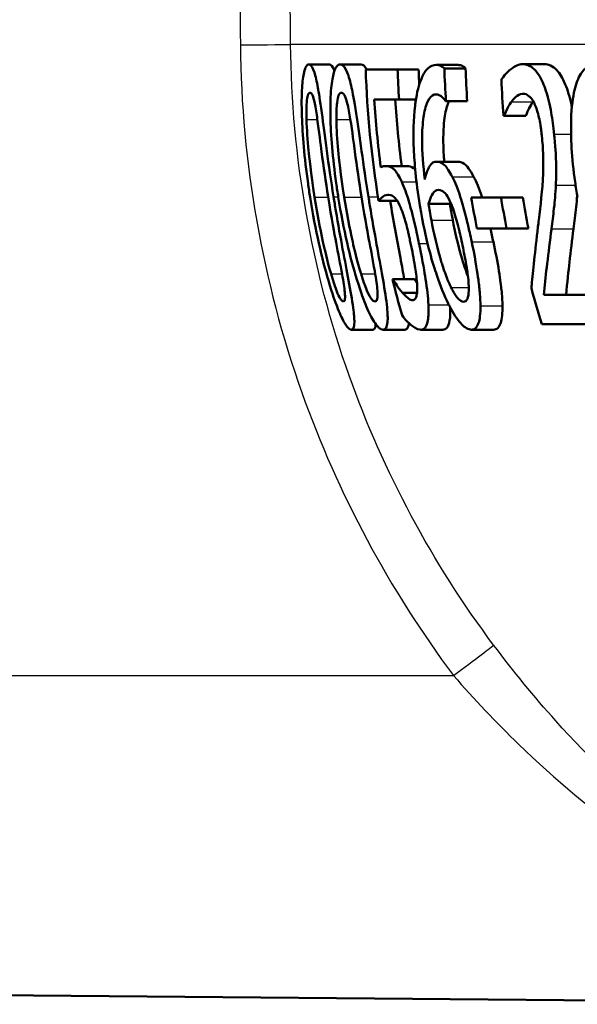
# Model space of a CAD drawing. Header units: millimetres. Extents: x 100 to 2000, y 93 to 3952.
# Tile 7 of 22: x 762.45 to 767.92, y 1488.51 to 1498.18. Entities that reach past the tile are written whole.
import ezdxf

# ---------------------------------------------------------------- set-up
doc = ezdxf.new("R2010")
doc.units = ezdxf.units.MM
doc.header["$LTSCALE"] = 10
doc.layers.add('Visible Edges(ISO)', color=7, linetype='Continuous', lineweight=50)
doc.layers.add('Visible Tangent Edges(ISO)', color=7, linetype='Continuous', lineweight=25)

msp = doc.modelspace()

# ---------------------------------------------------------------- linework, layer by layer
at = {"layer": 'Visible Edges(ISO)'}
for p, q in [((765.2867, 1497.7393), (765.489, 1497.7393)), ((765.5952, 1497.7393), (765.7988, 1497.7393)), ((765.845, 1497.6887), (766.1583, 1497.6887)), ((766.1583, 1497.6887), (766.3644, 1497.6887)), ((766.5363, 1497.7353), (766.7441, 1497.7353)), ((766.6171, 1497.7009), (766.8253, 1497.7009)), ((767.3863, 1497.7414), (767.5982, 1497.7414)), ((766.1725, 1497.3949), (765.9289, 1497.3949)), ((766.1725, 1497.3949), (766.3378, 1497.3949)), ((766.633, 1497.3787), (766.6289, 1497.3787)), ((766.633, 1497.3787), (766.8415, 1497.3787)), ((767.2051, 1497.2349), (767.1991, 1497.2349)), ((767.2051, 1497.2349), (767.4165, 1497.2349)), ((766.54, 1496.7851), (766.7491, 1496.7851)), ((766.0423, 1496.7426), (766.2492, 1496.7426)), ((765.9722, 1496.4002), (766.1554, 1496.4002)), ((766.8815, 1496.4346), (767.1732, 1496.4346)), ((767.1732, 1496.4346), (767.386, 1496.4346)), ((766.4629, 1496.3698), (766.6726, 1496.3698)), ((767.2284, 1496.1308), (766.9365, 1496.1308)), ((767.2284, 1496.1308), (767.4424, 1496.1308)), ((766.1079, 1495.6324), (766.1131, 1495.6324)), ((766.1131, 1495.6324), (766.3237, 1495.6324)), ((766.2051, 1495.4987), (766.3488, 1495.4987)), ((767.594, 1495.4784), (768.0269, 1495.4784)), ((768.1114, 1495.1887), (767.5728, 1495.1887)), ((765.7041, 1495.136), (765.9151, 1495.136)), ((766.0154, 1495.136), (766.2279, 1495.136)), ((766.3878, 1495.136), (766.602, 1495.136)), ((766.8839, 1495.136), (767.1004, 1495.136)), ((746.4091, 1488.7414), (771.81, 1488.5197))]:
    msp.add_line(p, q, dxfattribs=at)
for points, knots in [([(765.2867, 1497.7393), (765.2776, 1497.7393), (765.2686, 1497.7337), (765.2528, 1497.7077), (765.2458, 1497.6888), (765.231, 1497.6248), (765.2246, 1497.5742), (765.2161, 1497.4368), (765.215, 1497.3442), (765.2249, 1497.0516), (765.2431, 1496.8284), (765.2857, 1496.5265), (765.2924, 1496.4815), (765.2995, 1496.4367)], [-0.2455053, -0.2455053, -0.2455053, -0.2455053, -0.2128474, -0.2128474, -0.1830779, -0.1830779, -0.1412332, -0.1412332, -0.0915117, -0.0915117, -0.0136227, -0.0136227, 0, 0, 0, 0]), ([(765.5299, 1496.4387), (765.4779, 1496.7654), (765.4436, 1497.0473), (765.3964, 1497.3912), (765.3841, 1497.4672), (765.3648, 1497.5735), (765.3533, 1497.624), (765.3269, 1497.7049), (765.3128, 1497.7277), (765.2948, 1497.7382), (765.2907, 1497.7393), (765.2867, 1497.7393)], [-0.1087218, -0.1087218, -0.1087218, -0.1087218, -0.0789742, -0.0789742, -0.061526, -0.061526, -0.0369213, -0.0369213, -0.0084247, -0.0084247, 0, 0, 0, 0]), ([(765.489, 1497.7393), (765.5037, 1497.7393), (765.5191, 1497.7244), (765.5359, 1497.683), (765.5371, 1497.6798), (765.5384, 1497.6764)], [0, 0, 0, 0, 0.03087232, 0.03087232, 0.0333696, 0.0333696, 0.0333696, 0.0333696]), ([(765.5952, 1497.7393), (765.5833, 1497.7393), (765.5716, 1497.7335), (765.5506, 1497.7068), (765.5412, 1497.6874), (765.5214, 1497.6221), (765.5126, 1497.571), (765.4998, 1497.4348), (765.4965, 1497.3429), (765.5029, 1497.0474), (765.52, 1496.8266), (765.5619, 1496.5275), (765.5688, 1496.482), (765.576, 1496.4367)], [-0.2536423, -0.2536423, -0.2536423, -0.2536423, -0.2183868, -0.2183868, -0.1863002, -0.1863002, -0.1418611, -0.1418611, -0.0906591, -0.0906591, -0.0137652, -0.0137652, 0, 0, 0, 0]), ([(765.8722, 1496.4387), (765.8203, 1496.7626), (765.7844, 1497.0426), (765.7315, 1497.3878), (765.7168, 1497.4645), (765.6938, 1497.5715), (765.6797, 1497.6225), (765.6467, 1497.7044), (765.6288, 1497.7275), (765.6057, 1497.7382), (765.6004, 1497.7393), (765.5952, 1497.7393)], [-0.108845, -0.108845, -0.108845, -0.108845, -0.0796874, -0.0796874, -0.0622559, -0.0622559, -0.0373939, -0.0373939, -0.0085821, -0.0085821, 0, 0, 0, 0]), ([(766.5363, 1497.7353), (766.5085, 1497.7353), (766.4813, 1497.7253), (766.4376, 1497.6841), (766.4147, 1497.655), (766.367, 1497.5408), (766.3475, 1497.4656), (766.3326, 1497.3592), (766.3309, 1497.3458), (766.3294, 1497.3321)], [-0.1235978, -0.1235978, -0.1235978, -0.1235978, -0.0752704, -0.0752704, -0.0410428, -0.0410428, -0.0050654, -0.0050654, 0, 0, 0, 0]), ([(766.6171, 1497.7009), (766.5957, 1497.725), (766.5699, 1497.7341), (766.5396, 1497.7353), (766.5379, 1497.7353), (766.5363, 1497.7353)], [-0.03389576, -0.03389576, -0.03389576, -0.03389576, -0.00187631, -0.00187631, 0, 0, 0, 0]), ([(766.7441, 1497.7353), (766.7574, 1497.7353), (766.7709, 1497.7333), (766.7944, 1497.7251), (766.8098, 1497.7183), (766.8253, 1497.7009)], [0, 0, 0, 0, 0.01480826, 0.01480826, 0.02581234, 0.02581234, 0.02581234, 0.02581234]), ([(767.3863, 1497.7414), (767.3481, 1497.7414), (767.3108, 1497.7247), (767.2563, 1497.6825), (767.2151, 1497.6478), (767.1816, 1497.5992), (767.1791, 1497.5954), (767.1766, 1497.5915)], [-0.1012861, -0.1012861, -0.1012861, -0.1012861, -0.0370418, -0.0370418, -0.0027812, -0.0027812, 0, 0, 0, 0]), ([(767.6947, 1497.0546), (767.6937, 1497.064), (767.6927, 1497.0734), (767.6838, 1497.155), (767.6739, 1497.2265), (767.6463, 1497.3722), (767.6284, 1497.4416), (767.5882, 1497.5546), (767.5631, 1497.6126), (767.4915, 1497.7085), (767.4519, 1497.7319), (767.4042, 1497.7406), (767.3952, 1497.7414), (767.3863, 1497.7414)], [-0.1518637, -0.1518637, -0.1518637, -0.1518637, -0.1475148, -0.1475148, -0.1140475, -0.1140475, -0.076067, -0.076067, -0.0437171, -0.0437171, -0.0082261, -0.0082261, 0, 0, 0, 0]), ([(767.5982, 1497.7414), (767.6385, 1497.7414), (767.6805, 1497.726), (767.7506, 1497.6515), (767.7784, 1497.6056), (767.8275, 1497.4866), (767.8474, 1497.4209), (767.8658, 1497.3375), (767.8675, 1497.3295), (767.8692, 1497.3214)], [0, 0, 0, 0, 0.03707999, 0.03707999, 0.0647443, 0.0647443, 0.08963104, 0.08963104, 0.09225709, 0.09225709, 0.09225709, 0.09225709]), ([(768.1018, 1497.7393), (768.0746, 1497.7393), (768.0476, 1497.7327), (767.9987, 1497.7016), (767.9768, 1497.6791), (767.9314, 1497.6063), (767.9107, 1497.5522), (767.8799, 1497.4215), (767.8657, 1497.3304), (767.8562, 1497.0263), (767.8679, 1496.821), (767.9074, 1496.5366), (767.9151, 1496.4865), (767.9235, 1496.4367)], [-0.3004129, -0.3004129, -0.3004129, -0.3004129, -0.2489104, -0.2489104, -0.2025513, -0.2025513, -0.1433017, -0.1433017, -0.0861745, -0.0861745, -0.0151673, -0.0151673, 0, 0, 0, 0]), ([(765.2643, 1497.1984), (765.2634, 1497.2307), (765.2631, 1497.2622), (765.2639, 1497.3179), (765.2649, 1497.3425), (765.2693, 1497.4014), (765.2734, 1497.4216), (765.283, 1497.4543), (765.2905, 1497.4618), (765.2983, 1497.4618)], [-0.03904978, -0.03904978, -0.03904978, -0.03904978, -0.03249379, -0.03249379, -0.02658821, -0.02658821, -0.01656234, -0.01656234, 0, 0, 0, 0]), ([(765.2983, 1497.4618), (765.3027, 1497.4618), (765.3072, 1497.4595), (765.316, 1497.449), (765.3203, 1497.4414), (765.3289, 1497.4199), (765.3358, 1497.3993), (765.3539, 1497.3127), (765.3624, 1497.259), (765.3704, 1497.2025)], [-0.07453188, -0.07453188, -0.07453188, -0.07453188, -0.05441402, -0.05441402, -0.0362351, -0.0362351, -0.0183907, -0.0183907, 0, 0, 0, 0]), ([(765.5576, 1497.1984), (765.5572, 1497.2306), (765.5576, 1497.2619), (765.5598, 1497.3175), (765.5615, 1497.342), (765.5685, 1497.4013), (765.5741, 1497.4216), (765.587, 1497.4542), (765.5968, 1497.4618), (765.6069, 1497.4618)], [-0.03886792, -0.03886792, -0.03886792, -0.03886792, -0.03245267, -0.03245267, -0.02666585, -0.02666585, -0.0167027, -0.0167027, 0, 0, 0, 0]), ([(765.6069, 1497.4618), (765.6124, 1497.4618), (765.6182, 1497.4595), (765.6293, 1497.4492), (765.6346, 1497.4417), (765.6452, 1497.4202), (765.6538, 1497.3996), (765.6754, 1497.3129), (765.6852, 1497.2591), (765.6942, 1497.2025)], [-0.07430246, -0.07430246, -0.07430246, -0.07430246, -0.05442586, -0.05442586, -0.03645924, -0.03645924, -0.01848895, -0.01848895, 0, 0, 0, 0]), ([(766.425, 1496.6109), (766.409, 1496.7424), (766.3988, 1496.8783), (766.399, 1497.0829), (766.4035, 1497.1588), (766.4204, 1497.2725), (766.4325, 1497.3292), (766.4715, 1497.4145), (766.494, 1497.4361), (766.5244, 1497.4448), (766.5305, 1497.4456), (766.5367, 1497.4456)], [-0.1639962, -0.1639962, -0.1639962, -0.1639962, -0.1037424, -0.1037424, -0.0640634, -0.0640634, -0.0349817, -0.0349817, -0.006931, -0.006931, 0, 0, 0, 0]), ([(766.5367, 1497.4456), (766.5528, 1497.4456), (766.5693, 1497.4399), (766.5941, 1497.4202), (766.6114, 1497.4052), (766.6267, 1497.3823), (766.6278, 1497.3806), (766.6289, 1497.3787)], [-0.04882119, -0.04882119, -0.04882119, -0.04882119, -0.01674831, -0.01674831, -0.00123839, -0.00123839, 0, 0, 0, 0]), ([(766.663, 1497.3787), (766.6479, 1497.348), (766.6356, 1497.307), (766.617, 1497.2059), (766.6078, 1497.1322), (766.6065, 1496.9565), (766.6088, 1496.8906), (766.6141, 1496.8112), (766.6151, 1496.7982), (766.6161, 1496.7851)], [0.03354305, 0.03354305, 0.03354305, 0.03354305, 0.05527965, 0.05527965, 0.07654739, 0.07654739, 0.08839443, 0.08839443, 0.090699, 0.090699, 0.090699, 0.090699]), ([(767.2051, 1497.2349), (767.2137, 1497.257), (767.2391, 1497.3225), (767.2723, 1497.3683), (767.2739, 1497.3705), (767.2755, 1497.3727)], [-0.03673159, -0.03673159, -0.03673159, -0.03673159, -0.00179141, -0.00179141, 0, 0, 0, 0]), ([(767.2755, 1497.3727), (767.2941, 1497.3978), (767.3336, 1497.4472), (767.3861, 1497.4516), (767.3885, 1497.4517), (767.3908, 1497.4517)], [-0.04889074, -0.04889074, -0.04889074, -0.04889074, -0.00214249, -0.00214249, 0, 0, 0, 0]), ([(767.3908, 1497.4517), (767.4095, 1497.4517), (767.4288, 1497.4451), (767.4623, 1497.4171), (767.4797, 1497.3971), (767.4999, 1497.3579), (767.5018, 1497.3542), (767.5036, 1497.3504)], [-0.04411118, -0.04411118, -0.04411118, -0.04411118, -0.0199958, -0.0199958, -0.00185118, -0.00185118, 0, 0, 0, 0]), ([(767.4871, 1497.3727), (767.4737, 1497.3553), (767.4612, 1497.3346), (767.4426, 1497.2962), (767.4276, 1497.2633), (767.4165, 1497.2349)], [0, 0, 0, 0, 0.01456406, 0.01456406, 0.02321608, 0.02321608, 0.02321608, 0.02321608]), ([(766.3294, 1497.3321), (766.3144, 1497.2027), (766.311, 1497.0573), (766.3233, 1496.7799), (766.3365, 1496.6018), (766.381, 1496.3326), (766.3849, 1496.3097), (766.389, 1496.2868)], [-0.1756829, -0.1756829, -0.1756829, -0.1756829, -0.0818804, -0.0818804, -0.00698, -0.00698, 0, 0, 0, 0]), ([(767.5036, 1497.3504), (767.5117, 1497.3334), (767.5192, 1497.314), (767.535, 1497.2653), (767.5416, 1497.2388), (767.5512, 1497.1964), (767.556, 1497.1715), (767.5624, 1497.1317), (767.5646, 1497.1174), (767.5677, 1497.0939), (767.5689, 1497.0847), (767.5716, 1497.0625), (767.573, 1497.0494), (767.5744, 1497.0363)], [-0.03005467, -0.03005467, -0.03005467, -0.03005467, -0.02517272, -0.02517272, -0.01902846, -0.01902846, -0.01111109, -0.01111109, -0.00671709, -0.00671709, -0.00394937, -0.00394937, 0, 0, 0, 0]), ([(765.344, 1496.4367), (765.3053, 1496.6802), (765.2903, 1496.8369), (765.2748, 1496.9947), (765.2669, 1497.1041), (765.2643, 1497.1984)], [-0.0478385, -0.0478385, -0.0478385, -0.0478385, -0.03044193, -0.03044193, 0, 0, 0, 0]), ([(765.3704, 1497.2025), (765.3874, 1497.0828), (765.4038, 1496.9499), (765.431, 1496.7407), (765.4528, 1496.5855), (765.4761, 1496.4387)], [-0.06443806, -0.06443806, -0.06443806, -0.06443806, -0.0445794, -0.0445794, 0, 0, 0, 0]), ([(765.6344, 1496.4367), (765.5985, 1496.6611), (765.5829, 1496.8153), (765.5658, 1496.997), (765.5588, 1497.1051), (765.5576, 1497.1984)], [-0.05506712, -0.05506712, -0.05506712, -0.05506712, -0.03012914, -0.03012914, 0, 0, 0, 0]), ([(765.6942, 1497.2025), (765.7132, 1497.0829), (765.7303, 1496.95), (765.7586, 1496.7408), (765.7808, 1496.5855), (765.8043, 1496.4387)], [-0.06450943, -0.06450943, -0.06450943, -0.06450943, -0.04459487, -0.04459487, 0, 0, 0, 0]), ([(767.5744, 1497.0363), (767.5809, 1496.9733), (767.5852, 1496.9111), (767.5893, 1496.7865), (767.589, 1496.7262), (767.5796, 1496.5002), (767.56, 1496.3551), (767.5412, 1496.1905), (767.5386, 1496.1676), (767.536, 1496.1449)], [-0.1047511, -0.1047511, -0.1047511, -0.1047511, -0.0857376, -0.0857376, -0.0661912, -0.0661912, -0.009226, -0.009226, 0, 0, 0, 0]), ([(767.7118, 1496.5542), (767.7154, 1496.622), (767.7159, 1496.6939), (767.7128, 1496.8162), (767.7096, 1496.8986), (767.6969, 1497.0322), (767.6958, 1497.0434), (767.6947, 1497.0546)], [-0.09902744, -0.09902744, -0.09902744, -0.09902744, -0.04026937, -0.04026937, -0.00337103, -0.00337103, 0, 0, 0, 0]), ([(766.54, 1496.7851), (766.5159, 1496.7851), (766.4936, 1496.7732), (766.4648, 1496.7291), (766.4466, 1496.6967), (766.4278, 1496.6226), (766.4264, 1496.6168), (766.425, 1496.6109)], [-0.1122425, -0.1122425, -0.1122425, -0.1122425, -0.0408458, -0.0408458, -0.0031403, -0.0031403, 0, 0, 0, 0]), ([(766.6946, 1496.6372), (766.6692, 1496.6858), (766.6426, 1496.7292), (766.6055, 1496.7639), (766.5822, 1496.7821), (766.5457, 1496.785), (766.5429, 1496.7851), (766.54, 1496.7851)], [-0.1173807, -0.1173807, -0.1173807, -0.1173807, -0.0411946, -0.0411946, -0.0032357, -0.0032357, 0, 0, 0, 0]), ([(766.7491, 1496.7851), (766.7692, 1496.7851), (766.7908, 1496.7796), (766.826, 1496.7548), (766.839, 1496.7422), (766.8716, 1496.6969), (766.8883, 1496.6683), (766.9047, 1496.6372)], [0, 0, 0, 0, 0.02285813, 0.02285813, 0.03674655, 0.03674655, 0.05061295, 0.05061295, 0.05061295, 0.05061295]), ([(766.0423, 1496.7426), (766.0299, 1496.7426), (766.0133, 1496.7405), (765.9953, 1496.7295), (765.9944, 1496.729), (765.9936, 1496.7284)], [-0.02717375, -0.02717375, -0.02717375, -0.02717375, -0.00132215, -0.00132215, 0, 0, 0, 0]), ([(766.1985, 1496.5866), (766.1732, 1496.6419), (766.1485, 1496.6845), (766.1119, 1496.7203), (766.0878, 1496.7394), (766.0484, 1496.7425), (766.0454, 1496.7426), (766.0423, 1496.7426)], [-0.1427721, -0.1427721, -0.1427721, -0.1427721, -0.0530224, -0.0530224, -0.0041207, -0.0041207, 0, 0, 0, 0]), ([(766.2492, 1496.7426), (766.2698, 1496.7426), (766.2926, 1496.7374), (766.3209, 1496.7175), (766.3262, 1496.7133), (766.3313, 1496.7083)], [0, 0, 0, 0, 0.02790697, 0.02790697, 0.03457269, 0.03457269, 0.03457269, 0.03457269]), ([(766.8853, 1495.9991), (766.8789, 1496.0291), (766.8725, 1496.0591), (766.8558, 1496.1341), (766.8454, 1496.179), (766.8185, 1496.2887), (766.8012, 1496.3531), (766.7585, 1496.4911), (766.7332, 1496.5582), (766.7023, 1496.6221), (766.6985, 1496.6298), (766.6946, 1496.6372)], [-0.07496896, -0.07496896, -0.07496896, -0.07496896, -0.06575475, -0.06575475, -0.05184719, -0.05184719, -0.03117264, -0.03117264, -0.00390144, -0.00390144, 0, 0, 0, 0]), ([(766.9047, 1496.6372), (766.9322, 1496.5849), (766.9584, 1496.5208), (766.9848, 1496.441), (766.9858, 1496.4378), (766.9868, 1496.4346)], [0, 0, 0, 0, 0.02748601, 0.02748601, 0.02862023, 0.02862023, 0.02862023, 0.02862023]), ([(766.3683, 1495.9829), (766.3616, 1496.0148), (766.3548, 1496.0469), (766.3143, 1496.2333), (766.2913, 1496.3189), (766.2548, 1496.4439), (766.2317, 1496.5107), (766.2046, 1496.5732), (766.2015, 1496.58), (766.1985, 1496.5866)], [-0.05015415, -0.05015415, -0.05015415, -0.05015415, -0.04677551, -0.04677551, -0.03035195, -0.03035195, -0.00340648, -0.00340648, 0, 0, 0, 0]), ([(766.4629, 1496.3698), (766.4774, 1496.4283), (766.493, 1496.4567), (766.5193, 1496.4961), (766.538, 1496.5076), (766.5589, 1496.5076)], [-0.0395003, -0.0395003, -0.0395003, -0.0395003, -0.02401869, -0.02401869, 0, 0, 0, 0]), ([(766.5589, 1496.5076), (766.5826, 1496.5076), (766.6034, 1496.4945), (766.6288, 1496.4738), (766.6446, 1496.4516), (766.6607, 1496.4205)], [-0.02610209, -0.02610209, -0.02610209, -0.02610209, -0.01587951, -0.01587951, 0, 0, 0, 0]), ([(767.6686, 1496.1267), (767.6771, 1496.191), (767.6852, 1496.2572), (767.6975, 1496.3632), (767.7056, 1496.4345), (767.711, 1496.5376), (767.7115, 1496.5459), (767.7118, 1496.5542)], [-0.0950797, -0.0950797, -0.0950797, -0.0950797, -0.0358608, -0.0358608, -0.00286002, -0.00286002, 0, 0, 0, 0]), ([(765.2995, 1496.4367), (765.3517, 1496.108), (765.417, 1495.8302), (765.5187, 1495.4841), (765.5473, 1495.407), (765.5882, 1495.3008), (765.6111, 1495.25), (765.656, 1495.1696), (765.6756, 1495.147), (765.6961, 1495.137), (765.7002, 1495.136), (765.7041, 1495.136)], [-0.1091407, -0.1091407, -0.1091407, -0.1091407, -0.0807399, -0.0807399, -0.0628265, -0.0628265, -0.0372472, -0.0372472, -0.0081433, -0.0081433, 0, 0, 0, 0]), ([(765.5048, 1495.683), (765.4665, 1495.8152), (765.4379, 1495.9422), (765.3958, 1496.1364), (765.3671, 1496.2911), (765.344, 1496.4367)], [-0.06160118, -0.06160118, -0.06160118, -0.06160118, -0.04421135, -0.04421135, 0, 0, 0, 0]), ([(765.4761, 1496.4387), (765.5107, 1496.2214), (765.5382, 1496.078), (765.5741, 1495.8883), (765.5966, 1495.7736), (765.6139, 1495.6769)], [-0.05835805, -0.05835805, -0.05835805, -0.05835805, -0.03158558, -0.03158558, 0, 0, 0, 0]), ([(765.7041, 1495.136), (765.713, 1495.136), (765.7205, 1495.1414), (765.7305, 1495.1658), (765.7333, 1495.1835), (765.7344, 1495.2438), (765.7303, 1495.2914), (765.7119, 1495.4286), (765.6953, 1495.5216), (765.6434, 1495.801), (765.5976, 1496.0327), (765.5445, 1496.3485), (765.5371, 1496.3936), (765.5299, 1496.4387)], [-0.223034, -0.223034, -0.223034, -0.223034, -0.1971409, -0.1971409, -0.1735362, -0.1735362, -0.1402968, -0.1402968, -0.0961181, -0.0961181, -0.0136923, -0.0136923, 0, 0, 0, 0]), ([(765.576, 1496.4367), (765.6275, 1496.1138), (765.6932, 1495.8401), (765.799, 1495.4963), (765.8303, 1495.4167), (765.8773, 1495.3045), (765.9032, 1495.2525), (765.9554, 1495.1704), (765.9791, 1495.1473), (766.005, 1495.1371), (766.0104, 1495.136), (766.0154, 1495.136)], [-0.1153629, -0.1153629, -0.1153629, -0.1153629, -0.0839324, -0.0839324, -0.0640721, -0.0640721, -0.03794, -0.03794, -0.0082991, -0.0082991, 0, 0, 0, 0]), ([(765.7996, 1495.683), (765.759, 1495.8152), (765.7297, 1495.9422), (765.6866, 1496.1364), (765.6577, 1496.2911), (765.6344, 1496.4367)], [-0.06161609, -0.06161609, -0.06161609, -0.06161609, -0.04422088, -0.04422088, 0, 0, 0, 0]), ([(765.8043, 1496.4387), (765.8424, 1496.201), (765.8706, 1496.0553), (765.9017, 1495.8884), (765.9236, 1495.7737), (765.9395, 1495.6769)], [-0.05130762, -0.05130762, -0.05130762, -0.05130762, -0.03153314, -0.03153314, 0, 0, 0, 0]), ([(766.0154, 1495.136), (766.027, 1495.136), (766.0372, 1495.1415), (766.052, 1495.1668), (766.0569, 1495.1851), (766.0626, 1495.2465), (766.0609, 1495.2942), (766.047, 1495.4314), (766.0323, 1495.5242), (765.9843, 1495.8028), (765.9399, 1496.0333), (765.8871, 1496.3473), (765.8796, 1496.393), (765.8722, 1496.4387)], [-0.2221742, -0.2221742, -0.2221742, -0.2221742, -0.1958818, -0.1958818, -0.1719944, -0.1719944, -0.1391857, -0.1391857, -0.0955683, -0.0955683, -0.0138731, -0.0138731, 0, 0, 0, 0]), ([(765.9722, 1496.4002), (765.9826, 1496.413), (766.015, 1496.4571), (766.0663, 1496.4609), (766.0685, 1496.461), (766.0707, 1496.461)], [-0.07126969, -0.07126969, -0.07126969, -0.07126969, -0.00298266, -0.00298266, 0, 0, 0, 0]), ([(766.0707, 1496.461), (766.0999, 1496.461), (766.1228, 1496.4406), (766.1486, 1496.4126), (766.163, 1496.3902), (766.1797, 1496.3542), (766.1816, 1496.3499), (766.1836, 1496.3455)], [-0.0320006, -0.0320006, -0.0320006, -0.0320006, -0.01812509, -0.01812509, -0.00209151, -0.00209151, 0, 0, 0, 0]), ([(766.0854, 1496.4002), (766.1163, 1496.2147), (766.1521, 1496.0203), (766.2007, 1495.7593), (766.2133, 1495.6903), (766.2236, 1495.6323)], [0.00388581, 0.00388581, 0.00388581, 0.00388581, 0.05987738, 0.05987738, 0.08572019, 0.08572019, 0.08572019, 0.08572019]), ([(766.6607, 1496.4205), (766.6721, 1496.398), (766.6833, 1496.3727), (766.7049, 1496.3163), (766.7151, 1496.2861), (766.7335, 1496.2251), (766.7416, 1496.195), (766.7538, 1496.1472), (766.7582, 1496.1293), (766.7653, 1496.0992), (766.7681, 1496.087), (766.7777, 1496.045), (766.7842, 1496.0149), (766.7906, 1495.9849)], [-0.05003563, -0.05003563, -0.05003563, -0.05003563, -0.03895249, -0.03895249, -0.02811431, -0.02811431, -0.01854439, -0.01854439, -0.01296538, -0.01296538, -0.00919325, -0.00919325, 0, 0, 0, 0]), ([(767.9209, 1496.452), (767.918, 1496.4133), (767.9144, 1496.3759), (767.9022, 1496.2666), (767.8936, 1496.1956), (767.8848, 1496.1267)], [0.01202528, 0.01202528, 0.01202528, 0.01202528, 0.02605732, 0.02605732, 0.05456306, 0.05456306, 0.05456306, 0.05456306]), ([(766.1836, 1496.3455), (766.1982, 1496.3133), (766.2124, 1496.2744), (766.236, 1496.1969), (766.2434, 1496.1689), (766.2533, 1496.1297), (766.2574, 1496.1126), (766.264, 1496.0842), (766.2666, 1496.0729), (766.2727, 1496.0453), (766.2763, 1496.0289), (766.2818, 1496.0033), (766.2837, 1495.9941), (766.2857, 1495.9849)], [-0.03378137, -0.03378137, -0.03378137, -0.03378137, -0.02379195, -0.02379195, -0.01669081, -0.01669081, -0.01133217, -0.01133217, -0.00785239, -0.00785239, -0.00282157, -0.00282157, 0, 0, 0, 0]), ([(766.4895, 1496.2118), (766.4841, 1496.2408), (766.4789, 1496.2698), (766.4703, 1496.3225), (766.4666, 1496.3462), (766.4629, 1496.3698)], [-0.01603906, -0.01603906, -0.01603906, -0.01603906, -0.00719061, -0.00719061, 0, 0, 0, 0]), ([(766.6726, 1496.3698), (766.6763, 1496.3464), (766.6801, 1496.323), (766.6888, 1496.2703), (766.6942, 1496.241), (766.6997, 1496.2118)], [0, 0, 0, 0, 0.00712892, 0.00712892, 0.01604871, 0.01604871, 0.01604871, 0.01604871]), ([(766.389, 1496.2868), (766.4458, 1495.968), (766.5055, 1495.78), (766.5768, 1495.5696), (766.6152, 1495.4733), (766.6604, 1495.3823), (766.6654, 1495.3725), (766.6704, 1495.3629)], [-0.07485195, -0.07485195, -0.07485195, -0.07485195, -0.03834357, -0.03834357, -0.00424233, -0.00424233, 0, 0, 0, 0]), ([(766.6831, 1495.5513), (766.6679, 1495.5815), (766.6529, 1495.6167), (766.6179, 1495.7074), (766.5997, 1495.7632), (766.5473, 1495.9294), (766.5115, 1496.0937), (766.4895, 1496.2118)], [-0.04950326, -0.04950326, -0.04950326, -0.04950326, -0.04406377, -0.04406377, -0.03604881, -0.03604881, 0, 0, 0, 0]), ([(766.6997, 1496.2118), (766.7219, 1496.0955), (766.7502, 1495.9704), (766.8064, 1495.7757), (766.8278, 1495.7164), (766.8441, 1495.673), (766.8465, 1495.6668), (766.8489, 1495.6606)], [0, 0, 0, 0, 0.0355153, 0.0355153, 0.06246321, 0.06246321, 0.0669992, 0.0669992, 0.0669992, 0.0669992]), ([(767.536, 1496.1449), (767.5082, 1495.9004), (767.4868, 1495.7089), (767.4739, 1495.5658), (767.473, 1495.5545), (767.472, 1495.5432)], [-0.06270173, -0.06270173, -0.06270173, -0.06270173, -0.00495399, -0.00495399, 0, 0, 0, 0]), ([(767.594, 1495.4784), (767.6017, 1495.5638), (767.6107, 1495.6538), (767.6339, 1495.848), (767.648, 1495.9596), (767.6654, 1496.1008), (767.667, 1496.1137), (767.6686, 1496.1267)], [-0.1098005, -0.1098005, -0.1098005, -0.1098005, -0.0581881, -0.0581881, -0.0053042, -0.0053042, 0, 0, 0, 0]), ([(767.8848, 1496.1267), (767.8713, 1496.0147), (767.8579, 1495.905), (767.8359, 1495.7202), (767.8221, 1495.5908), (767.8123, 1495.4784)], [0, 0, 0, 0, 0.04580789, 0.04580789, 0.08020977, 0.08020977, 0.08020977, 0.08020977]), ([(766.2857, 1495.9849), (766.3013, 1495.9104), (766.3168, 1495.8322), (766.3357, 1495.7147), (766.3446, 1495.6533), (766.3492, 1495.5882), (766.3495, 1495.5829), (766.3498, 1495.5777)], [-0.0605738, -0.0605738, -0.0605738, -0.0605738, -0.02470402, -0.02470402, -0.00203949, -0.00203949, 0, 0, 0, 0]), ([(766.4607, 1495.3812), (766.4569, 1495.455), (766.447, 1495.5396), (766.4225, 1495.7013), (766.4052, 1495.8041), (766.3736, 1495.9577), (766.371, 1495.9703), (766.3683, 1495.9829)], [-0.1053384, -0.1053384, -0.1053384, -0.1053384, -0.047063, -0.047063, -0.0038607, -0.0038607, 0, 0, 0, 0]), ([(766.7906, 1495.9849), (766.8036, 1495.9234), (766.8165, 1495.8602), (766.8366, 1495.7482), (766.8447, 1495.6972), (766.8537, 1495.6187), (766.8586, 1495.5681), (766.8556, 1495.4852), (766.8513, 1495.4586), (766.8342, 1495.4183), (766.8208, 1495.4095), (766.805, 1495.4095)], [-0.1260515, -0.1260515, -0.1260515, -0.1260515, -0.0870971, -0.0870971, -0.0544066, -0.0544066, -0.0330522, -0.0330522, -0.0179829, -0.0179829, 0, 0, 0, 0]), ([(766.9715, 1495.371), (766.9715, 1495.4063), (766.9697, 1495.445), (766.9627, 1495.5308), (766.9574, 1495.5777), (766.9419, 1495.6949), (766.9253, 1495.804), (766.891, 1495.9716), (766.8882, 1495.9853), (766.8853, 1495.9991)], [-0.1155675, -0.1155675, -0.1155675, -0.1155675, -0.0844911, -0.0844911, -0.0513565, -0.0513565, -0.0042098, -0.0042098, 0, 0, 0, 0]), ([(767.0981, 1495.9991), (767.119, 1495.9019), (767.1379, 1495.8052), (767.1669, 1495.6238), (767.1743, 1495.5594), (767.1836, 1495.4694), (767.1871, 1495.4173), (767.1873, 1495.371)], [0, 0, 0, 0, 0.0298139, 0.0298139, 0.0574875, 0.0574875, 0.1035708, 0.1035708, 0.1035708, 0.1035708]), ([(765.6257, 1495.4136), (765.6212, 1495.4136), (765.6161, 1495.4159), (765.6051, 1495.4265), (765.5993, 1495.4342), (765.5869, 1495.4552), (765.5755, 1495.4762), (765.5401, 1495.5678), (765.522, 1495.6236), (765.5048, 1495.683)], [-0.08396283, -0.08396283, -0.08396283, -0.08396283, -0.06053129, -0.06053129, -0.03924326, -0.03924326, -0.01971636, -0.01971636, 0, 0, 0, 0]), ([(765.6139, 1495.6769), (765.62, 1495.6432), (765.6256, 1495.6101), (765.6345, 1495.5521), (765.6378, 1495.5267), (765.643, 1495.4724), (765.643, 1495.4527), (765.6391, 1495.4207), (765.6333, 1495.4136), (765.6257, 1495.4136)], [-0.04253786, -0.04253786, -0.04253786, -0.04253786, -0.03416229, -0.03416229, -0.02667765, -0.02667765, -0.01588502, -0.01588502, 0, 0, 0, 0]), ([(765.9364, 1495.4136), (765.9256, 1495.4136), (765.9126, 1495.4219), (765.8899, 1495.4545), (765.8768, 1495.4755), (765.8376, 1495.5671), (765.818, 1495.6232), (765.7996, 1495.683)], [-0.08241882, -0.08241882, -0.08241882, -0.08241882, -0.03966325, -0.03966325, -0.01995277, -0.01995277, 0, 0, 0, 0]), ([(765.9395, 1495.6769), (765.9451, 1495.6431), (765.9502, 1495.6099), (765.9576, 1495.5517), (765.9601, 1495.5262), (765.9629, 1495.4724), (765.9615, 1495.4527), (765.9542, 1495.4207), (765.9462, 1495.4136), (765.9364, 1495.4136)], [-0.04313934, -0.04313934, -0.04313934, -0.04313934, -0.03453147, -0.03453147, -0.02683792, -0.02683792, -0.01595151, -0.01595151, 0, 0, 0, 0]), ([(766.2051, 1495.4987), (766.1614, 1495.5501), (766.1309, 1495.6001), (766.1152, 1495.6284), (766.1142, 1495.6304), (766.1131, 1495.6324)], [-0.01557494, -0.01557494, -0.01557494, -0.01557494, -0.00107195, -0.00107195, 0, 0, 0, 0]), ([(766.3498, 1495.5777), (766.351, 1495.5532), (766.3511, 1495.5313), (766.3488, 1495.4936), (766.3464, 1495.4782), (766.3389, 1495.4529), (766.3302, 1495.4294), (766.3094, 1495.4259), (766.3078, 1495.4257), (766.3063, 1495.4257)], [-0.07963592, -0.07963592, -0.07963592, -0.07963592, -0.05434057, -0.05434057, -0.02936443, -0.02936443, -0.00214145, -0.00214145, 0, 0, 0, 0]), ([(766.805, 1495.4095), (766.7966, 1495.4095), (766.7877, 1495.4124), (766.7662, 1495.4259), (766.7554, 1495.4368), (766.7271, 1495.4694), (766.7046, 1495.5082), (766.6831, 1495.5513)], [-0.03064301, -0.03064301, -0.03064301, -0.03064301, -0.02520541, -0.02520541, -0.01854033, -0.01854033, 0, 0, 0, 0]), ([(766.3063, 1495.4257), (766.2848, 1495.4257), (766.2607, 1495.4377), (766.2093, 1495.494), (766.2072, 1495.4963), (766.2051, 1495.4987)], [-0.05508287, -0.05508287, -0.05508287, -0.05508287, -0.00223858, -0.00223858, 0, 0, 0, 0]), ([(766.3878, 1495.136), (766.4029, 1495.136), (766.4165, 1495.1418), (766.4402, 1495.17), (766.4473, 1495.1914), (766.4602, 1495.2487), (766.4637, 1495.2964), (766.4615, 1495.3656), (766.4611, 1495.3733), (766.4607, 1495.3812)], [-0.0586329, -0.0586329, -0.0586329, -0.0586329, -0.04492656, -0.04492656, -0.02967563, -0.02967563, -0.00321967, -0.00321967, 0, 0, 0, 0]), ([(766.6753, 1495.3536), (766.677, 1495.3024), (766.6748, 1495.2608), (766.6626, 1495.1896), (766.6532, 1495.1696), (766.6323, 1495.1424), (766.618, 1495.136), (766.602, 1495.136)], [0.00387948, 0.00387948, 0.00387948, 0.00387948, 0.02623285, 0.02623285, 0.0514436, 0.0514436, 0.08273216, 0.08273216, 0.08273216, 0.08273216]), ([(766.6704, 1495.3629), (766.707, 1495.2927), (766.7432, 1495.2373), (766.8028, 1495.1717), (766.8369, 1495.1414), (766.8774, 1495.1362), (766.8807, 1495.136), (766.8839, 1495.136)], [-0.1028044, -0.1028044, -0.1028044, -0.1028044, -0.0446093, -0.0446093, -0.0036227, -0.0036227, 0, 0, 0, 0]), ([(766.8839, 1495.136), (766.8981, 1495.136), (766.9112, 1495.1403), (766.9334, 1495.1592), (766.9425, 1495.1731), (766.9606, 1495.2207), (766.9701, 1495.2668), (766.9715, 1495.355), (766.9715, 1495.3629), (766.9715, 1495.371)], [-0.08668278, -0.08668278, -0.08668278, -0.08668278, -0.06170601, -0.06170601, -0.03823733, -0.03823733, -0.00338104, -0.00338104, 0, 0, 0, 0]), ([(767.1873, 1495.371), (767.1879, 1495.3006), (767.1828, 1495.244), (767.1646, 1495.1853), (767.1559, 1495.1654), (767.1295, 1495.1409), (767.1156, 1495.136), (767.1004, 1495.136)], [0, 0, 0, 0, 0.02937143, 0.02937143, 0.04258376, 0.04258376, 0.05343471, 0.05343471, 0.05343471, 0.05343471]), ([(766.2022, 1495.2778), (766.2336, 1495.2341), (766.264, 1495.2027), (766.3129, 1495.1626), (766.3451, 1495.1398), (766.3823, 1495.1362), (766.3851, 1495.136), (766.3878, 1495.136)], [-0.110215, -0.110215, -0.110215, -0.110215, -0.0490206, -0.0490206, -0.0037508, -0.0037508, 0, 0, 0, 0]), ([(765.9438, 1495.1904), (765.9431, 1495.1808), (765.9419, 1495.1726), (765.9353, 1495.1445), (765.9264, 1495.136), (765.9151, 1495.136)], [0.21824649, 0.21824649, 0.21824649, 0.21824649, 0.2363188, 0.2363188, 0.29137024, 0.29137024, 0.29137024, 0.29137024]), ([(766.2703, 1495.1989), (766.2681, 1495.1827), (766.2648, 1495.1699), (766.2523, 1495.143), (766.241, 1495.136), (766.2279, 1495.136)], [0.21080238, 0.21080238, 0.21080238, 0.21080238, 0.23889501, 0.23889501, 0.2887983, 0.2887983, 0.2887983, 0.2887983])]:
    msp.add_open_spline(points, degree=3, knots=knots, dxfattribs=at)
for points in [[(765.7988, 1497.7393), (765.8173, 1497.7393), (765.8364, 1497.7251), (765.8554, 1497.6887)], [(765.845, 1497.6887), (765.859, 1497.2715), (765.9005, 1496.8354), (765.9722, 1496.4002)], [(766.1725, 1497.3949), (766.1663, 1497.4937), (766.1615, 1497.5917), (766.1583, 1497.6887)], [(766.3644, 1497.6887), (766.3661, 1497.6399), (766.3682, 1497.5908), (766.3706, 1497.5414)], [(766.633, 1497.3787), (766.6258, 1497.4871), (766.6206, 1497.5946), (766.6171, 1497.7009)], [(766.8253, 1497.7009), (766.8289, 1497.5946), (766.8343, 1497.4871), (766.8415, 1497.3787)], [(767.1766, 1497.5915), (767.1819, 1497.4738), (767.1893, 1497.3548), (767.1991, 1497.2349)], [(765.9936, 1496.7284), (765.9642, 1496.9525), (765.9428, 1497.1757), (765.9289, 1497.3949)], [(766.1343, 1497.3949), (766.1481, 1497.1803), (766.1694, 1496.9619), (766.1984, 1496.7426)], [(767.4899, 1497.3764), (767.489, 1497.3752), (767.4881, 1497.3739), (767.4871, 1497.3727)], [(766.8815, 1496.4346), (766.8982, 1496.3332), (766.9165, 1496.2319), (766.9365, 1496.1308)], [(767.2284, 1496.1308), (767.2084, 1496.2319), (767.1899, 1496.3332), (767.1732, 1496.4346)], [(767.386, 1496.4346), (767.4032, 1496.3332), (767.422, 1496.2318), (767.4424, 1496.1308)], [(766.6769, 1496.3863), (766.6754, 1496.381), (766.674, 1496.3755), (766.6726, 1496.3698)], [(767.0687, 1496.1308), (767.0788, 1496.0871), (767.0886, 1496.043), (767.0981, 1495.9991)], [(766.1079, 1495.6324), (766.1373, 1495.5132), (766.1688, 1495.3949), (766.2022, 1495.2778)], [(766.3237, 1495.6324), (766.3314, 1495.6182), (766.3402, 1495.6037), (766.3491, 1495.5899)], [(767.472, 1495.5432), (767.5035, 1495.4239), (767.5372, 1495.3055), (767.5728, 1495.1887)]]:
    msp.add_open_spline(points, degree=3, dxfattribs=at)
at = {"layer": 'Visible Tangent Edges(ISO)'}
for p, q in [((858.2388, 1497.935), (765.1081, 1497.935)), ((767.2755, 1497.3727), (767.4871, 1497.3727)), ((765.2643, 1497.1984), (765.371, 1497.1984)), ((765.5576, 1497.1984), (765.6948, 1497.1984)), ((767.6947, 1497.0546), (767.8609, 1497.0546)), ((766.6946, 1496.6372), (766.9047, 1496.6372)), ((766.1985, 1496.5866), (766.3442, 1496.5866)), ((767.7118, 1496.5542), (767.905, 1496.5542)), ((765.344, 1496.4367), (765.4765, 1496.4367)), ((765.5299, 1496.4387), (765.5757, 1496.4387)), ((765.6344, 1496.4367), (765.8046, 1496.4367)), ((765.8722, 1496.4387), (765.966, 1496.4387)), ((766.4895, 1496.2118), (766.6997, 1496.2118)), ((767.6686, 1496.1267), (767.8848, 1496.1267)), ((766.3683, 1495.9829), (766.4526, 1495.9829)), ((766.8853, 1495.9991), (767.0981, 1495.9991)), ((765.5048, 1495.683), (765.6128, 1495.683)), ((765.7996, 1495.683), (765.9385, 1495.683)), ((766.6831, 1495.5513), (766.8572, 1495.5513)), ((766.4607, 1495.3812), (766.661, 1495.3812)), ((766.9715, 1495.371), (767.1873, 1495.371)), ((746.4, 1491.7414), (766.7073, 1491.7414))]:
    msp.add_line(p, q, dxfattribs=at)
for centre, major_axis, ratio, start_param, end_param in [((764.6092, 1497.9306), (0.5, 0.0044), 0.000103, 4.72414, 6.214999), ((766.7014, 1491.7414), (0.4002, 0.2997), 0.007045, 4.721794, 6.225636)]:
    msp.add_ellipse(centre, major_axis=major_axis, ratio=ratio, start_param=start_param, end_param=end_param, dxfattribs=at)
for points, knots in [([(764.5815, 1501.7719), (764.5871, 1501.1317), (764.5927, 1500.4915), (764.6039, 1499.2111), (764.6095, 1498.5709), (764.6151, 1497.9306)], [0, 0, 0, 0, 0.192071, 0.192071, 0.3841419, 0.3841419, 0.3841419, 0.3841419]), ([(765.1081, 1497.935), (765.1024, 1498.5752), (765.0968, 1499.2154), (765.0856, 1500.4959), (765.08, 1501.1361), (765.0744, 1501.7763)], [-0.3841419, -0.3841419, -0.3841419, -0.3841419, -0.192071, -0.192071, 0, 0, 0, 0]), ([(764.6151, 1497.9306), (764.6252, 1496.7749), (764.8314, 1495.6084), (765.5703, 1493.528), (766.078, 1492.5815), (766.7073, 1491.7414)], [-0.6616352, -0.6616352, -0.6616352, -0.6616352, -0.3148945, -0.3148945, 0, 0, 0, 0]), ([(767.101, 1492.0405), (766.5016, 1492.8406), (766.0179, 1493.742), (765.314, 1495.7234), (765.1177, 1496.8343), (765.1081, 1497.935)], [0, 0, 0, 0, 0.3148945, 0.3148945, 0.6616352, 0.6616352, 0.6616352, 0.6616352]), ([(771.8987, 1488.5145), (771.8494, 1488.5306), (771.7731, 1488.5562), (771.4723, 1488.6638), (771.1945, 1488.7736), (770.4743, 1489.1073), (770.0116, 1489.3639), (769.294, 1489.8529), (769.0351, 1490.048), (768.4109, 1490.5699), (768.0516, 1490.916), (767.4978, 1491.5341), (767.2933, 1491.7838), (767.101, 1492.0405)], [-0.7418391, -0.7418391, -0.7418391, -0.7418391, -0.6907548, -0.6907548, -0.565948, -0.565948, -0.3727805, -0.3727805, -0.2626422, -0.2626422, -0.1010162, -0.1010162, 0, 0, 0, 0]), ([(766.7073, 1491.7414), (766.9091, 1491.5085), (767.1238, 1491.2819), (767.7056, 1490.7209), (768.0831, 1490.4065), (768.7391, 1489.9324), (769.0112, 1489.755), (769.7655, 1489.3104), (770.2519, 1489.0768), (771.0087, 1488.7729), (771.3005, 1488.6727), (771.664, 1488.5599), (771.7763, 1488.5284), (771.8074, 1488.5202), (771.8094, 1488.5198), (771.8095, 1488.5198)], [0, 0, 0, 0, 0.1010162, 0.1010162, 0.2626422, 0.2626422, 0.3727805, 0.3727805, 0.565948, 0.565948, 0.6907548, 0.6907548, 0.768272, 0.768272, 0.779787, 0.779787, 0.779787, 0.779787])]:
    msp.add_open_spline(points, degree=3, knots=knots, dxfattribs=at)

doc.saveas('drawing.dxf')
